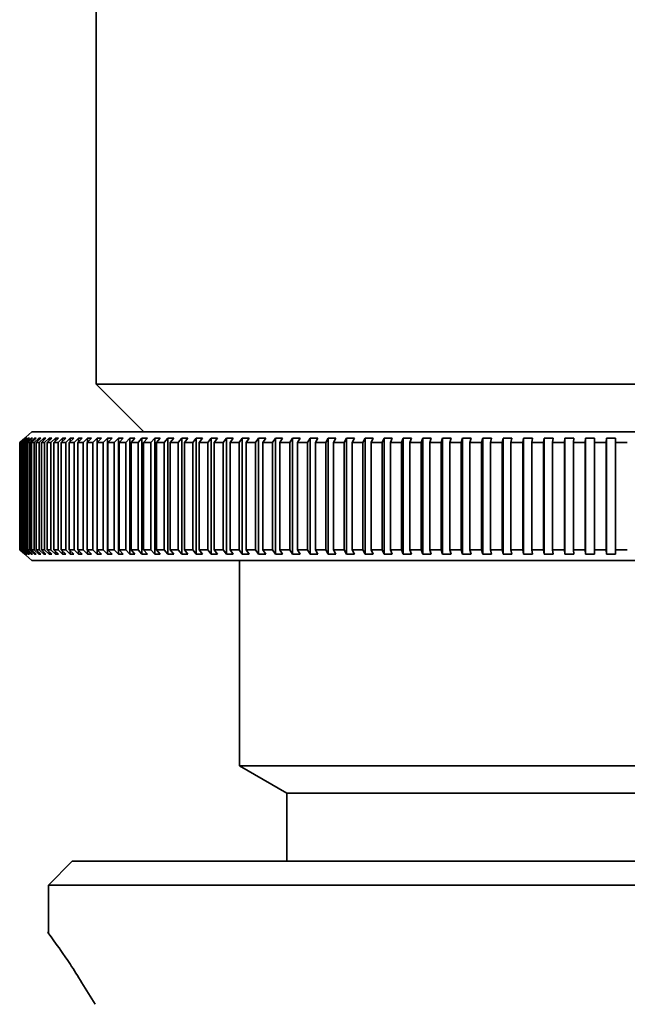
# Model space of a CAD drawing. Header units: millimetres. Extents: x 0 to 864, y 0 to 559.
# Tile 20 of 83: x 247.51 to 250.69, y 207.03 to 212.19. Entities that reach past the tile are written whole.
import ezdxf

# ---------------------------------------------------------------- set-up
doc = ezdxf.new("R2010")
doc.units = ezdxf.units.MM

msp = doc.modelspace()

# ---------------------------------------------------------------- linework, layer by layer
at = {"color": 7, "linetype": 'Continuous', "lineweight": 35}
for p, q in [((247.9063, 213.5266), (247.9063, 210.2766)), ((247.9063, 210.2766), (248.1563, 210.0266)), ((247.9063, 210.2766), (253.4063, 210.2766)), ((247.5695, 210.0266), (247.5063, 209.9706)), ((253.7431, 210.0266), (247.5695, 210.0266)), ((247.5063, 209.9705), (247.5315, 209.9927)), ((247.5063, 209.4077), (247.5063, 209.9705)), ((247.5323, 209.9927), (247.5071, 209.9705)), ((247.5071, 209.4077), (247.5071, 209.9705)), ((247.5093, 209.9705), (247.5345, 209.9927)), ((247.5093, 209.4077), (247.5093, 209.9705)), ((247.5369, 209.9927), (247.5118, 209.9705)), ((247.5118, 209.4077), (247.5118, 209.9705)), ((247.5162, 209.9705), (247.5412, 209.9927)), ((247.5162, 209.4077), (247.5162, 209.9705)), ((247.5453, 209.9927), (247.5203, 209.9705)), ((247.5203, 209.4077), (247.5203, 209.9705)), ((247.5268, 209.9705), (247.5518, 209.9927)), ((247.5268, 209.4077), (247.5268, 209.9705)), ((247.5323, 209.9927), (247.5315, 209.9927)), ((247.5315, 209.992), (247.5315, 209.9927)), ((247.5575, 209.9927), (247.5326, 209.9705)), ((247.5326, 209.4077), (247.5326, 209.9705)), ((247.5369, 209.9927), (247.5345, 209.9927)), ((247.5345, 209.9906), (247.5345, 209.9927)), ((247.5453, 209.9927), (247.5412, 209.9927)), ((247.5412, 209.9891), (247.5412, 209.9927)), ((247.5413, 209.9705), (247.5662, 209.9927)), ((247.5413, 209.4077), (247.5413, 209.9705)), ((247.5735, 209.9927), (247.5487, 209.9705)), ((247.5487, 209.4077), (247.5487, 209.9705)), ((247.5575, 209.9927), (247.5518, 209.9927)), ((247.5518, 209.9877), (247.5518, 209.9927)), ((247.5596, 209.9705), (247.5844, 209.9927)), ((247.5596, 209.4077), (247.5596, 209.9705)), ((247.5735, 209.9927), (247.5662, 209.9927)), ((247.5662, 209.9862), (247.5662, 209.9927)), ((247.5932, 209.9927), (247.5686, 209.9705)), ((247.5686, 209.4077), (247.5686, 209.9705)), ((247.5816, 209.9705), (247.6062, 209.9927)), ((247.5816, 209.4077), (247.5816, 209.9705)), ((247.5932, 209.9927), (247.5844, 209.9927)), ((247.5844, 209.9847), (247.5844, 209.9927)), ((247.6167, 209.9927), (247.5923, 209.9705)), ((247.5923, 209.4077), (247.5923, 209.9705)), ((247.6167, 209.9927), (247.6062, 209.9927)), ((247.6062, 209.9832), (247.6062, 209.9927)), ((247.6074, 209.9705), (247.6318, 209.9927)), ((247.6074, 209.4077), (247.6074, 209.9705)), ((247.6439, 209.9927), (247.6197, 209.9705)), ((247.6197, 209.4077), (247.6197, 209.9705)), ((247.6439, 209.9927), (247.6318, 209.9927)), ((247.6318, 209.9816), (247.6318, 209.9927)), ((247.6369, 209.9705), (247.6611, 209.9927)), ((247.6369, 209.4077), (247.6369, 209.9705)), ((247.6747, 209.9927), (247.6508, 209.9705)), ((247.6508, 209.4077), (247.6508, 209.9705)), ((247.6747, 209.9927), (247.6611, 209.9927)), ((247.6611, 209.9801), (247.6611, 209.9927)), ((247.6701, 209.9705), (247.6941, 209.9927)), ((247.6701, 209.4077), (247.6701, 209.9705)), ((247.7092, 209.9927), (247.6856, 209.9705)), ((247.6856, 209.4077), (247.6856, 209.9705)), ((247.7092, 209.9927), (247.6941, 209.9927)), ((247.6941, 209.9784), (247.6941, 209.9927)), ((247.707, 209.9705), (247.7306, 209.9927)), ((247.707, 209.4077), (247.707, 209.9705)), ((247.7473, 209.9927), (247.724, 209.9705)), ((247.724, 209.4077), (247.724, 209.9705)), ((247.7473, 209.9927), (247.7306, 209.9927)), ((247.7306, 209.9768), (247.7306, 209.9927)), ((247.7474, 209.9705), (247.7707, 209.9927)), ((247.7474, 209.4077), (247.7474, 209.9705)), ((247.7889, 209.9927), (247.7659, 209.9705)), ((247.7659, 209.4077), (247.7659, 209.9705)), ((247.7889, 209.9927), (247.7707, 209.9927)), ((247.7707, 209.9751), (247.7707, 209.9927)), ((247.7913, 209.9705), (247.8143, 209.9927)), ((247.7913, 209.4077), (247.7913, 209.9705)), ((247.834, 209.9927), (247.8114, 209.9705)), ((247.8114, 209.4077), (247.8114, 209.9705)), ((247.834, 209.9927), (247.8143, 209.9927)), ((247.8143, 209.9733), (247.8143, 209.9927)), ((247.8388, 209.9705), (247.8614, 209.9927)), ((247.8388, 209.4077), (247.8388, 209.9705)), ((247.8826, 209.9927), (247.8603, 209.9705)), ((247.8603, 209.4077), (247.8603, 209.9705)), ((247.8826, 209.9927), (247.8614, 209.9927)), ((247.8614, 209.9715), (247.8614, 209.9927)), ((247.8897, 209.9705), (247.9119, 209.9927)), ((247.8897, 209.4077), (247.8897, 209.9705)), ((247.9345, 209.9927), (247.9119, 209.9927)), ((247.9119, 209.3855), (247.9119, 209.9927)), ((247.9345, 209.9927), (247.9127, 209.9705)), ((247.9127, 209.4077), (247.9127, 209.9705)), ((247.9439, 209.9705), (247.9657, 209.9927)), ((247.9439, 209.4077), (247.9439, 209.9705)), ((247.9897, 209.9927), (247.9657, 209.9927)), ((247.9657, 209.3855), (247.9657, 209.9927)), ((247.9897, 209.9927), (247.9684, 209.9705)), ((247.9684, 209.4077), (247.9684, 209.9705)), ((248.0015, 209.9705), (248.0228, 209.9927)), ((248.0015, 209.4077), (248.0015, 209.9705)), ((248.0482, 209.9927), (248.0228, 209.9927)), ((248.0228, 209.3855), (248.0228, 209.9927)), ((248.0482, 209.9927), (248.0274, 209.9705)), ((248.0274, 209.4077), (248.0274, 209.9705)), ((248.0623, 209.9705), (248.0832, 209.9927)), ((248.0623, 209.4077), (248.0623, 209.9705)), ((248.1099, 209.9927), (248.0832, 209.9927)), ((248.0832, 209.3855), (248.0832, 209.9927)), ((248.1099, 209.9927), (248.0895, 209.9705)), ((248.0895, 209.4077), (248.0895, 209.9705)), ((248.1263, 209.9705), (248.1466, 209.9927)), ((248.1263, 209.4077), (248.1263, 209.9705)), ((248.1747, 209.9927), (248.1466, 209.9927)), ((248.1466, 209.3855), (248.1466, 209.9927)), ((248.1747, 209.9927), (248.1548, 209.9705)), ((248.1548, 209.4077), (248.1548, 209.9705)), ((248.1933, 209.9705), (248.2131, 209.9927)), ((248.1933, 209.4077), (248.1933, 209.9705)), ((248.2424, 209.9927), (248.2131, 209.9927)), ((248.2131, 209.3855), (248.2131, 209.9927)), ((248.2424, 209.9927), (248.2232, 209.9705)), ((248.2232, 209.4077), (248.2232, 209.9705)), ((248.2633, 209.9705), (248.2826, 209.9927)), ((248.2633, 209.4077), (248.2633, 209.9705)), ((248.3132, 209.9927), (248.2826, 209.9927)), ((248.2826, 209.3855), (248.2826, 209.9927)), ((248.3132, 209.9927), (248.2945, 209.9705)), ((248.2945, 209.4077), (248.2945, 209.9705)), ((248.3363, 209.9705), (248.355, 209.9927)), ((248.3363, 209.4077), (248.3363, 209.9705)), ((248.3868, 209.9927), (248.355, 209.9927)), ((248.355, 209.3855), (248.355, 209.9927)), ((248.3868, 209.9927), (248.3687, 209.9705)), ((248.3687, 209.4077), (248.3687, 209.9705)), ((248.4121, 209.9705), (248.4302, 209.9927)), ((248.4121, 209.4077), (248.4121, 209.9705)), ((248.4631, 209.9927), (248.4302, 209.9927)), ((248.4302, 209.3855), (248.4302, 209.9927)), ((248.4631, 209.9927), (248.4456, 209.9705)), ((248.4456, 209.4077), (248.4456, 209.9705)), ((248.4906, 209.9705), (248.5081, 209.9927)), ((248.4906, 209.4077), (248.4906, 209.9705)), ((248.5421, 209.9927), (248.5081, 209.9927)), ((248.5081, 209.3855), (248.5081, 209.9927)), ((248.5421, 209.9927), (248.5253, 209.9705)), ((248.5253, 209.4077), (248.5253, 209.9705)), ((248.5718, 209.9705), (248.5886, 209.9927)), ((248.5718, 209.4077), (248.5718, 209.9705)), ((248.6238, 209.9927), (248.5886, 209.9927)), ((248.5886, 209.3855), (248.5886, 209.9927)), ((248.6238, 209.9927), (248.6076, 209.9705)), ((248.6076, 209.4077), (248.6076, 209.9705)), ((248.6555, 209.9705), (248.6716, 209.9927)), ((248.6555, 209.4077), (248.6555, 209.9705)), ((248.7078, 209.9927), (248.6716, 209.9927)), ((248.6716, 209.3855), (248.6716, 209.9927)), ((248.7078, 209.9927), (248.6923, 209.9705)), ((248.6923, 209.4077), (248.6923, 209.9705)), ((248.7416, 209.9705), (248.7571, 209.9927)), ((248.7416, 209.4077), (248.7416, 209.9705)), ((248.7943, 209.9927), (248.7571, 209.9927)), ((248.7571, 209.3855), (248.7571, 209.9927)), ((248.7943, 209.9927), (248.7795, 209.9705)), ((248.7795, 209.4077), (248.7795, 209.9705)), ((248.8301, 209.9705), (248.8448, 209.9927)), ((248.8301, 209.4077), (248.8301, 209.9705)), ((248.883, 209.9927), (248.8448, 209.9927)), ((248.8448, 209.3855), (248.8448, 209.9927)), ((248.883, 209.9927), (248.8689, 209.9705)), ((248.8689, 209.4077), (248.8689, 209.9705)), ((248.9208, 209.9705), (248.9348, 209.9927)), ((248.9208, 209.4077), (248.9208, 209.9705)), ((248.9739, 209.9927), (248.9348, 209.9927)), ((248.9348, 209.3855), (248.9348, 209.9927)), ((248.9739, 209.9927), (248.9606, 209.9705)), ((248.9606, 209.4077), (248.9606, 209.9705)), ((249.0136, 209.9705), (249.0269, 209.9927)), ((249.0136, 209.4077), (249.0136, 209.9705)), ((249.0668, 209.9927), (249.0269, 209.9927)), ((249.0269, 209.3855), (249.0269, 209.9927)), ((249.0668, 209.9927), (249.0542, 209.9705)), ((249.0542, 209.4077), (249.0542, 209.9705)), ((249.1084, 209.9705), (249.1209, 209.9927)), ((249.1084, 209.4077), (249.1084, 209.9705)), ((249.1617, 209.9927), (249.1209, 209.9927)), ((249.1209, 209.3855), (249.1209, 209.9927)), ((249.1617, 209.9927), (249.1499, 209.9705)), ((249.1499, 209.4077), (249.1499, 209.9705)), ((249.2051, 209.9705), (249.2169, 209.9927)), ((249.2051, 209.4077), (249.2051, 209.9705)), ((249.2584, 209.9927), (249.2169, 209.9927)), ((249.2169, 209.3855), (249.2169, 209.9927)), ((249.2584, 209.9927), (249.2473, 209.9705)), ((249.2473, 209.4077), (249.2473, 209.9705)), ((249.3035, 209.9705), (249.3145, 209.9927)), ((249.3035, 209.4077), (249.3035, 209.9705)), ((249.3568, 209.9927), (249.3145, 209.9927)), ((249.3145, 209.3855), (249.3145, 209.9927)), ((249.3568, 209.9927), (249.3465, 209.9705)), ((249.3465, 209.4077), (249.3465, 209.9705)), ((249.4036, 209.9705), (249.4139, 209.9927)), ((249.4036, 209.4077), (249.4036, 209.9705)), ((249.4567, 209.9927), (249.4139, 209.9927)), ((249.4139, 209.3855), (249.4139, 209.9927)), ((249.4567, 209.9927), (249.4473, 209.9705)), ((249.4473, 209.4077), (249.4473, 209.9705)), ((249.5053, 209.9705), (249.5147, 209.9927)), ((249.5053, 209.4077), (249.5053, 209.9705)), ((249.5582, 209.9927), (249.5147, 209.9927)), ((249.5147, 209.3855), (249.5147, 209.9927)), ((249.5582, 209.9927), (249.5496, 209.9705)), ((249.5496, 209.4077), (249.5496, 209.9705)), ((249.6083, 209.9705), (249.6169, 209.9927)), ((249.6083, 209.4077), (249.6083, 209.9705)), ((249.661, 209.9927), (249.6169, 209.9927)), ((249.6169, 209.3855), (249.6169, 209.9927)), ((249.661, 209.9927), (249.6532, 209.9705)), ((249.6532, 209.4077), (249.6532, 209.9705)), ((249.7126, 209.9705), (249.7204, 209.9927)), ((249.7126, 209.4077), (249.7126, 209.9705)), ((249.7649, 209.9927), (249.7204, 209.9927)), ((249.7204, 209.3855), (249.7204, 209.9927)), ((249.7649, 209.9927), (249.758, 209.9705)), ((249.758, 209.4077), (249.758, 209.9705)), ((249.8181, 209.9705), (249.825, 209.9927)), ((249.8181, 209.4077), (249.8181, 209.9705)), ((249.87, 209.9927), (249.825, 209.9927)), ((249.825, 209.3855), (249.825, 209.9927)), ((249.87, 209.9927), (249.8639, 209.9705)), ((249.8639, 209.4077), (249.8639, 209.9705)), ((249.9246, 209.9705), (249.9307, 209.9927)), ((249.9246, 209.4077), (249.9246, 209.9705)), ((249.976, 209.9927), (249.9307, 209.9927)), ((249.9307, 209.3855), (249.9307, 209.9927)), ((249.976, 209.9927), (249.9708, 209.9705)), ((249.9708, 209.4077), (249.9708, 209.9705)), ((250.0319, 209.9705), (250.0372, 209.9927)), ((250.0319, 209.4077), (250.0319, 209.9705)), ((250.0829, 209.9927), (250.0372, 209.9927)), ((250.0372, 209.3855), (250.0372, 209.9927)), ((250.0829, 209.9927), (250.0785, 209.9705)), ((250.0785, 209.4077), (250.0785, 209.9705)), ((250.1401, 209.9705), (250.1445, 209.9927)), ((250.1401, 209.4077), (250.1401, 209.9705)), ((250.1905, 209.9927), (250.1445, 209.9927)), ((250.1445, 209.3855), (250.1445, 209.9927)), ((250.1905, 209.9927), (250.187, 209.9705)), ((250.187, 209.4077), (250.187, 209.9705)), ((250.2489, 209.9705), (250.2524, 209.9927)), ((250.2489, 209.4077), (250.2489, 209.9705)), ((250.2986, 209.9927), (250.2524, 209.9927)), ((250.2524, 209.3855), (250.2524, 209.9927)), ((250.2986, 209.9927), (250.296, 209.9705)), ((250.296, 209.4077), (250.296, 209.9705)), ((250.3581, 209.9705), (250.3607, 209.9927)), ((250.3581, 209.4077), (250.3581, 209.9705)), ((250.4071, 209.9927), (250.3607, 209.9927)), ((250.3607, 209.3855), (250.3607, 209.9927)), ((250.4071, 209.9927), (250.4054, 209.9705)), ((250.4054, 209.4077), (250.4054, 209.9705)), ((250.4677, 209.9705), (250.4695, 209.9927)), ((250.4677, 209.4077), (250.4677, 209.9705)), ((250.516, 209.9927), (250.4695, 209.9927)), ((250.4695, 209.3855), (250.4695, 209.9927)), ((250.516, 209.9927), (250.5151, 209.9705)), ((250.5151, 209.4077), (250.5151, 209.9705)), ((250.5776, 209.9705), (250.5785, 209.9927)), ((250.5776, 209.4077), (250.5776, 209.9705)), ((250.6251, 209.9927), (250.5785, 209.9927)), ((250.5785, 209.3855), (250.5785, 209.9927)), ((250.6251, 209.9927), (250.6251, 209.9705)), ((250.6251, 209.4077), (250.6251, 209.9705)), ((247.5315, 209.3855), (247.5063, 209.4077)), ((247.5063, 209.4076), (247.5695, 209.3516)), ((247.5071, 209.4077), (247.5323, 209.3855)), ((247.5345, 209.3855), (247.5093, 209.4077)), ((247.5118, 209.4077), (247.5369, 209.3855)), ((247.5412, 209.3855), (247.5162, 209.4077)), ((247.5203, 209.4077), (247.5453, 209.3855)), ((247.5518, 209.3855), (247.5268, 209.4077)), ((247.5326, 209.4077), (247.5575, 209.3855)), ((247.5662, 209.3855), (247.5413, 209.4077)), ((247.5487, 209.4077), (247.5735, 209.3855)), ((247.5844, 209.3855), (247.5596, 209.4077)), ((247.5686, 209.4077), (247.5932, 209.3855)), ((247.6062, 209.3855), (247.5816, 209.4077)), ((247.5923, 209.4077), (247.6167, 209.3855)), ((247.6062, 209.3855), (247.6062, 209.395)), ((247.6318, 209.3855), (247.6074, 209.4077)), ((247.6197, 209.4077), (247.6439, 209.3855)), ((247.6318, 209.3855), (247.6318, 209.3966)), ((247.6611, 209.3855), (247.6369, 209.4077)), ((247.6508, 209.4077), (247.6747, 209.3855)), ((247.6611, 209.3855), (247.6611, 209.3981)), ((247.6941, 209.3855), (247.6701, 209.4077)), ((247.6856, 209.4077), (247.7092, 209.3855)), ((247.6941, 209.3855), (247.6941, 209.3997)), ((247.7306, 209.3855), (247.707, 209.4077)), ((247.724, 209.4077), (247.7473, 209.3855)), ((247.7306, 209.3855), (247.7306, 209.4014)), ((247.7707, 209.3855), (247.7474, 209.4077)), ((247.7659, 209.4077), (247.7889, 209.3855)), ((247.7707, 209.3855), (247.7707, 209.4031)), ((247.8143, 209.3855), (247.7913, 209.4077)), ((247.8114, 209.4077), (247.834, 209.3855)), ((247.8143, 209.3855), (247.8143, 209.4049)), ((247.8614, 209.3855), (247.8388, 209.4077)), ((247.8603, 209.4077), (247.8826, 209.3855)), ((247.8614, 209.3855), (247.8614, 209.4067)), ((247.9119, 209.3855), (247.8897, 209.4077)), ((247.9127, 209.4077), (247.9345, 209.3855)), ((247.9657, 209.3855), (247.9439, 209.4077)), ((247.9684, 209.4077), (247.9897, 209.3855)), ((248.0228, 209.3855), (248.0015, 209.4077)), ((248.0274, 209.4077), (248.0482, 209.3855)), ((248.0832, 209.3855), (248.0623, 209.4077)), ((248.0895, 209.4077), (248.1099, 209.3855)), ((248.1466, 209.3855), (248.1263, 209.4077)), ((248.1548, 209.4077), (248.1747, 209.3855)), ((248.2131, 209.3855), (248.1933, 209.4077)), ((248.2232, 209.4077), (248.2424, 209.3855)), ((248.2826, 209.3855), (248.2633, 209.4077)), ((248.2945, 209.4077), (248.3132, 209.3855)), ((248.355, 209.3855), (248.3363, 209.4077)), ((248.3687, 209.4077), (248.3868, 209.3855)), ((248.4302, 209.3855), (248.4121, 209.4077)), ((248.4456, 209.4077), (248.4631, 209.3855)), ((248.5081, 209.3855), (248.4906, 209.4077)), ((248.5253, 209.4077), (248.5421, 209.3855)), ((248.5886, 209.3855), (248.5718, 209.4077)), ((248.6076, 209.4077), (248.6238, 209.3855)), ((248.6716, 209.3855), (248.6555, 209.4077)), ((248.6923, 209.4077), (248.7078, 209.3855)), ((248.7571, 209.3855), (248.7416, 209.4077)), ((248.7795, 209.4077), (248.7943, 209.3855)), ((248.8448, 209.3855), (248.8301, 209.4077)), ((248.8689, 209.4077), (248.883, 209.3855)), ((248.9348, 209.3855), (248.9208, 209.4077)), ((248.9606, 209.4077), (248.9739, 209.3855)), ((249.0269, 209.3855), (249.0136, 209.4077)), ((249.0542, 209.4077), (249.0668, 209.3855)), ((249.1209, 209.3855), (249.1084, 209.4077)), ((249.1499, 209.4077), (249.1617, 209.3855)), ((249.2169, 209.3855), (249.2051, 209.4077)), ((249.2473, 209.4077), (249.2584, 209.3855)), ((249.3145, 209.3855), (249.3035, 209.4077)), ((249.3465, 209.4077), (249.3568, 209.3855)), ((249.4139, 209.3855), (249.4036, 209.4077)), ((249.4473, 209.4077), (249.4567, 209.3855)), ((249.5147, 209.3855), (249.5053, 209.4077)), ((249.5496, 209.4077), (249.5582, 209.3855)), ((249.6169, 209.3855), (249.6083, 209.4077)), ((249.6532, 209.4077), (249.661, 209.3855)), ((249.7204, 209.3855), (249.7126, 209.4077)), ((249.758, 209.4077), (249.7649, 209.3855)), ((249.825, 209.3855), (249.8181, 209.4077)), ((249.8639, 209.4077), (249.87, 209.3855)), ((249.9307, 209.3855), (249.9246, 209.4077)), ((249.9708, 209.4077), (249.976, 209.3855)), ((250.0372, 209.3855), (250.0319, 209.4077)), ((250.0785, 209.4077), (250.0829, 209.3855)), ((250.1445, 209.3855), (250.1401, 209.4077)), ((250.187, 209.4077), (250.1905, 209.3855)), ((250.2524, 209.3855), (250.2489, 209.4077)), ((250.296, 209.4077), (250.2986, 209.3855)), ((250.3607, 209.3855), (250.3581, 209.4077)), ((250.4054, 209.4077), (250.4071, 209.3855)), ((250.4695, 209.3855), (250.4677, 209.4077)), ((250.5151, 209.4077), (250.516, 209.3855)), ((250.5785, 209.3855), (250.5776, 209.4077)), ((250.6251, 209.4077), (250.6251, 209.3855)), ((247.5315, 209.3855), (247.5315, 209.3862)), ((247.5315, 209.3855), (247.5323, 209.3855)), ((247.5345, 209.3855), (247.5345, 209.3876)), ((247.5345, 209.3855), (247.5369, 209.3855)), ((247.5412, 209.3855), (247.5412, 209.3891)), ((247.5412, 209.3855), (247.5453, 209.3855)), ((247.5518, 209.3855), (247.5518, 209.3905)), ((247.5518, 209.3855), (247.5575, 209.3855)), ((247.5662, 209.3855), (247.5662, 209.392)), ((247.5662, 209.3855), (247.5735, 209.3855)), ((253.7431, 209.3516), (247.5695, 209.3516)), ((247.5844, 209.3855), (247.5844, 209.3935)), ((247.5844, 209.3855), (247.5932, 209.3855)), ((247.6062, 209.3855), (247.6167, 209.3855)), ((247.6318, 209.3855), (247.6439, 209.3855)), ((247.6611, 209.3855), (247.6747, 209.3855)), ((247.6941, 209.3855), (247.7092, 209.3855)), ((247.7306, 209.3855), (247.7473, 209.3855)), ((247.7707, 209.3855), (247.7889, 209.3855)), ((247.8143, 209.3855), (247.834, 209.3855)), ((247.8614, 209.3855), (247.8826, 209.3855)), ((247.9119, 209.3855), (247.9345, 209.3855)), ((247.9657, 209.3855), (247.9897, 209.3855)), ((248.0228, 209.3855), (248.0482, 209.3855)), ((248.0832, 209.3855), (248.1099, 209.3855)), ((248.1466, 209.3855), (248.1747, 209.3855)), ((248.2131, 209.3855), (248.2424, 209.3855)), ((248.2826, 209.3855), (248.3132, 209.3855)), ((248.355, 209.3855), (248.3868, 209.3855)), ((248.4302, 209.3855), (248.4631, 209.3855)), ((248.5081, 209.3855), (248.5421, 209.3855)), ((248.5886, 209.3855), (248.6238, 209.3855)), ((248.6563, 209.3516), (248.6563, 208.2766)), ((248.6716, 209.3855), (248.7078, 209.3855)), ((248.7571, 209.3855), (248.7943, 209.3855)), ((248.8448, 209.3855), (248.883, 209.3855)), ((248.9348, 209.3855), (248.9739, 209.3855)), ((249.0269, 209.3855), (249.0668, 209.3855)), ((249.1209, 209.3855), (249.1617, 209.3855)), ((249.2169, 209.3855), (249.2584, 209.3855)), ((249.3145, 209.3855), (249.3568, 209.3855)), ((249.4139, 209.3855), (249.4567, 209.3855)), ((249.5147, 209.3855), (249.5582, 209.3855)), ((249.6169, 209.3855), (249.661, 209.3855)), ((249.7204, 209.3855), (249.7649, 209.3855)), ((249.825, 209.3855), (249.87, 209.3855)), ((249.9307, 209.3855), (249.976, 209.3855)), ((250.0372, 209.3855), (250.0829, 209.3855)), ((250.1445, 209.3855), (250.1905, 209.3855)), ((250.2524, 209.3855), (250.2986, 209.3855)), ((250.3607, 209.3855), (250.4071, 209.3855)), ((250.4695, 209.3855), (250.516, 209.3855)), ((250.5785, 209.3855), (250.6251, 209.3855)), ((248.6563, 208.2766), (248.9051, 208.133)), ((248.6563, 208.2766), (250.6563, 208.2766)), ((250.6563, 208.2766), (252.6563, 208.2766)), ((248.9051, 208.133), (248.9051, 207.7766)), ((248.9051, 208.133), (250.6563, 208.133)), ((250.6563, 208.133), (252.4075, 208.133)), ((247.7813, 207.7766), (247.6563, 207.6516)), ((247.7813, 207.7766), (253.5313, 207.7766)), ((247.6563, 207.6516), (247.6563, 207.4012)), ((247.6563, 207.6516), (253.6563, 207.6516))]:
    msp.add_line(p, q, dxfattribs=at)
for points in [[(247.5071, 209.9705), (247.5079, 209.9706), (247.5086, 209.9706), (247.5093, 209.9705)], [(247.5118, 209.9705), (247.5132, 209.9706), (247.5147, 209.9706), (247.5162, 209.9705)], [(247.5203, 209.9705), (247.5225, 209.9706), (247.5246, 209.9706), (247.5268, 209.9705)], [(247.5326, 209.9705), (247.5355, 209.9706), (247.5384, 209.9706), (247.5413, 209.9705)], [(247.5487, 209.9705), (247.5523, 209.9706), (247.556, 209.9706), (247.5596, 209.9705)], [(247.5686, 209.9705), (247.573, 209.9706), (247.5773, 209.9706), (247.5816, 209.9705)], [(247.5923, 209.9705), (247.5973, 209.9706), (247.6024, 209.9706), (247.6074, 209.9705)], [(247.6197, 209.9705), (247.6255, 209.9706), (247.6312, 209.9706), (247.6369, 209.9705)], [(247.6508, 209.9705), (247.6573, 209.9706), (247.6637, 209.9706), (247.6701, 209.9705)], [(247.6856, 209.9705), (247.6927, 209.9706), (247.6998, 209.9706), (247.707, 209.9705)], [(247.724, 209.9705), (247.7318, 209.9706), (247.7396, 209.9706), (247.7474, 209.9705)], [(247.7659, 209.9705), (247.7744, 209.9706), (247.7829, 209.9706), (247.7913, 209.9705)], [(247.8114, 209.9705), (247.8205, 209.9706), (247.8297, 209.9706), (247.8388, 209.9705)], [(247.8603, 209.9705), (247.8701, 209.9706), (247.8799, 209.9706), (247.8897, 209.9705)], [(247.9127, 209.9705), (247.9231, 209.9706), (247.9335, 209.9706), (247.9439, 209.9705)], [(247.9684, 209.9705), (247.9794, 209.9706), (247.9905, 209.9706), (248.0015, 209.9705)], [(248.0274, 209.9705), (248.039, 209.9706), (248.0507, 209.9706), (248.0623, 209.9705)], [(248.0895, 209.9705), (248.1018, 209.9706), (248.114, 209.9706), (248.1263, 209.9705)], [(248.1548, 209.9705), (248.1677, 209.9706), (248.1805, 209.9706), (248.1933, 209.9705)], [(248.2232, 209.9705), (248.2366, 209.9706), (248.25, 209.9706), (248.2633, 209.9705)], [(248.2945, 209.9705), (248.3084, 209.9706), (248.3224, 209.9706), (248.3363, 209.9705)], [(248.3687, 209.9705), (248.3831, 209.9706), (248.3976, 209.9706), (248.4121, 209.9705)], [(248.4456, 209.9705), (248.4606, 209.9706), (248.4756, 209.9706), (248.4906, 209.9705)], [(248.5253, 209.9705), (248.5408, 209.9706), (248.5563, 209.9706), (248.5718, 209.9705)], [(248.6076, 209.9705), (248.6235, 209.9706), (248.6395, 209.9706), (248.6555, 209.9705)], [(248.6923, 209.9705), (248.7088, 209.9706), (248.7252, 209.9706), (248.7416, 209.9705)], [(248.7795, 209.9705), (248.7963, 209.9706), (248.8132, 209.9706), (248.8301, 209.9705)], [(248.8689, 209.9705), (248.8862, 209.9706), (248.9035, 209.9706), (248.9208, 209.9705)], [(248.9606, 209.9705), (248.9782, 209.9706), (248.9959, 209.9706), (249.0136, 209.9705)], [(249.0542, 209.9705), (249.0723, 209.9706), (249.0903, 209.9706), (249.1084, 209.9705)], [(249.1499, 209.9705), (249.1683, 209.9706), (249.1867, 209.9706), (249.2051, 209.9705)], [(249.2473, 209.9705), (249.2661, 209.9706), (249.2848, 209.9706), (249.3035, 209.9705)], [(249.3465, 209.9705), (249.3656, 209.9706), (249.3846, 209.9706), (249.4036, 209.9705)], [(249.4473, 209.9705), (249.4666, 209.9706), (249.4859, 209.9706), (249.5053, 209.9705)], [(249.5496, 209.9705), (249.5691, 209.9706), (249.5887, 209.9706), (249.6083, 209.9705)], [(249.6532, 209.9705), (249.673, 209.9706), (249.6928, 209.9706), (249.7126, 209.9705)], [(249.758, 209.9705), (249.778, 209.9706), (249.7981, 209.9706), (249.8181, 209.9705)], [(249.8639, 209.9705), (249.8841, 209.9706), (249.9044, 209.9706), (249.9246, 209.9705)], [(249.9708, 209.9705), (249.9912, 209.9706), (250.0116, 209.9706), (250.0319, 209.9705)], [(250.0785, 209.9705), (250.0991, 209.9706), (250.1196, 209.9706), (250.1401, 209.9705)], [(250.187, 209.9705), (250.2076, 209.9706), (250.2282, 209.9706), (250.2489, 209.9705)], [(250.296, 209.9705), (250.3167, 209.9706), (250.3374, 209.9706), (250.3581, 209.9705)], [(250.4054, 209.9705), (250.4262, 209.9706), (250.447, 209.9706), (250.4677, 209.9705)], [(250.5151, 209.9705), (250.536, 209.9706), (250.5568, 209.9706), (250.5776, 209.9705)], [(250.6251, 209.9705), (250.6459, 209.9706), (250.6667, 209.9706), (250.6876, 209.9705)], [(247.5071, 209.4077), (247.5079, 209.4075), (247.5086, 209.4075), (247.5093, 209.4077)], [(247.5118, 209.4077), (247.5132, 209.4075), (247.5147, 209.4075), (247.5162, 209.4077)], [(247.5203, 209.4077), (247.5225, 209.4075), (247.5246, 209.4075), (247.5268, 209.4077)], [(247.5326, 209.4077), (247.5355, 209.4075), (247.5384, 209.4075), (247.5413, 209.4077)], [(247.5487, 209.4077), (247.5523, 209.4075), (247.556, 209.4075), (247.5596, 209.4077)], [(247.5686, 209.4077), (247.573, 209.4075), (247.5773, 209.4075), (247.5816, 209.4077)], [(247.5923, 209.4077), (247.5973, 209.4075), (247.6024, 209.4075), (247.6074, 209.4077)], [(247.6197, 209.4077), (247.6255, 209.4075), (247.6312, 209.4075), (247.6369, 209.4077)], [(247.6508, 209.4077), (247.6573, 209.4075), (247.6637, 209.4075), (247.6701, 209.4077)], [(247.6856, 209.4077), (247.6927, 209.4075), (247.6998, 209.4075), (247.707, 209.4077)], [(247.724, 209.4077), (247.7318, 209.4075), (247.7396, 209.4075), (247.7474, 209.4077)], [(247.7659, 209.4077), (247.7744, 209.4075), (247.7829, 209.4075), (247.7913, 209.4077)], [(247.8114, 209.4077), (247.8205, 209.4075), (247.8297, 209.4075), (247.8388, 209.4077)], [(247.8603, 209.4077), (247.8701, 209.4075), (247.8799, 209.4075), (247.8897, 209.4077)], [(247.9127, 209.4077), (247.9231, 209.4075), (247.9335, 209.4075), (247.9439, 209.4077)], [(247.9684, 209.4077), (247.9794, 209.4075), (247.9905, 209.4075), (248.0015, 209.4077)], [(248.0274, 209.4077), (248.039, 209.4075), (248.0507, 209.4075), (248.0623, 209.4077)], [(248.0895, 209.4077), (248.1018, 209.4075), (248.114, 209.4075), (248.1263, 209.4077)], [(248.1548, 209.4077), (248.1677, 209.4075), (248.1805, 209.4075), (248.1933, 209.4077)], [(248.2232, 209.4077), (248.2366, 209.4075), (248.25, 209.4075), (248.2633, 209.4077)], [(248.2945, 209.4077), (248.3084, 209.4075), (248.3224, 209.4075), (248.3363, 209.4077)], [(248.3687, 209.4077), (248.3831, 209.4075), (248.3976, 209.4075), (248.4121, 209.4077)], [(248.4456, 209.4077), (248.4606, 209.4075), (248.4756, 209.4075), (248.4906, 209.4077)], [(248.5253, 209.4077), (248.5408, 209.4075), (248.5563, 209.4075), (248.5718, 209.4077)], [(248.6076, 209.4077), (248.6235, 209.4075), (248.6395, 209.4075), (248.6555, 209.4077)], [(248.6923, 209.4077), (248.7088, 209.4075), (248.7252, 209.4075), (248.7416, 209.4077)], [(248.7795, 209.4077), (248.7963, 209.4075), (248.8132, 209.4075), (248.8301, 209.4077)], [(248.8689, 209.4077), (248.8862, 209.4075), (248.9035, 209.4075), (248.9208, 209.4077)], [(248.9606, 209.4077), (248.9782, 209.4075), (248.9959, 209.4075), (249.0136, 209.4077)], [(249.0542, 209.4077), (249.0723, 209.4075), (249.0903, 209.4075), (249.1084, 209.4077)], [(249.1499, 209.4077), (249.1683, 209.4075), (249.1867, 209.4075), (249.2051, 209.4077)], [(249.2473, 209.4077), (249.2661, 209.4075), (249.2848, 209.4075), (249.3035, 209.4077)], [(249.3465, 209.4077), (249.3656, 209.4075), (249.3846, 209.4075), (249.4036, 209.4077)], [(249.4473, 209.4077), (249.4666, 209.4075), (249.4859, 209.4075), (249.5053, 209.4077)], [(249.5496, 209.4077), (249.5691, 209.4075), (249.5887, 209.4075), (249.6083, 209.4077)], [(249.6532, 209.4077), (249.673, 209.4075), (249.6928, 209.4075), (249.7126, 209.4077)], [(249.758, 209.4077), (249.778, 209.4075), (249.7981, 209.4075), (249.8181, 209.4077)], [(249.8639, 209.4077), (249.8841, 209.4075), (249.9044, 209.4075), (249.9246, 209.4077)], [(249.9708, 209.4077), (249.9912, 209.4075), (250.0116, 209.4075), (250.0319, 209.4077)], [(250.0785, 209.4077), (250.0991, 209.4075), (250.1196, 209.4075), (250.1401, 209.4077)], [(250.187, 209.4077), (250.2076, 209.4075), (250.2282, 209.4075), (250.2489, 209.4077)], [(250.296, 209.4077), (250.3167, 209.4075), (250.3374, 209.4075), (250.3581, 209.4077)], [(250.4054, 209.4077), (250.4262, 209.4075), (250.447, 209.4075), (250.4677, 209.4077)], [(250.5151, 209.4077), (250.536, 209.4075), (250.5568, 209.4075), (250.5776, 209.4077)], [(250.6251, 209.4077), (250.6459, 209.4075), (250.6667, 209.4075), (250.6876, 209.4077)]]:
    msp.add_open_spline(points, degree=3, dxfattribs=at)
msp.add_open_spline([(247.6566, 207.4012), (247.6565, 207.4013), (247.6469, 207.415), (247.6829, 207.3619), (247.7557, 207.2635), (247.8546, 207.1033), (247.902, 207.0266)], degree=3, knots=[0, 0, 0, 0, 0.003366, 0.337589, 0.682873, 1, 1, 1, 1], dxfattribs=at)

doc.saveas('drawing.dxf')
